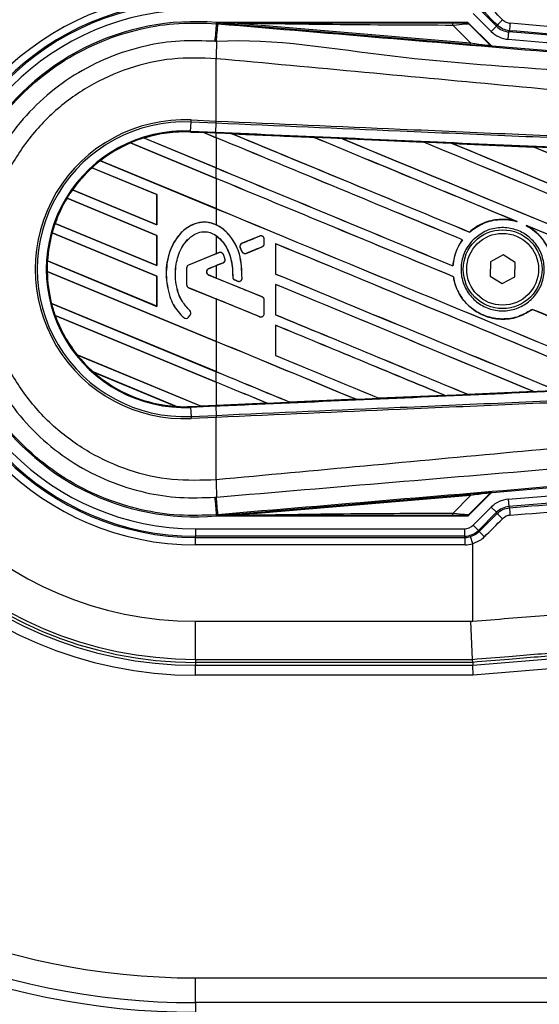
# Model space of a CAD drawing. Header units: millimetres. Extents: x 0 to 420, y 0 to 297.
# Tile 24 of 63: x 58.93 to 61.82, y 257.9 to 263.37. Entities that reach past the tile are written whole.
import ezdxf

# ---------------------------------------------------------------- set-up
doc = ezdxf.new("R2010")
doc.units = ezdxf.units.MM

msp = doc.modelspace()

# ---------------------------------------------------------------- linework, layer by layer
at = {"color": 7, "linetype": 'Continuous', "lineweight": 25}
for p, q in [((61.44892, 263.40627), (61.54911, 263.30608)), ((61.57831, 263.33528), (61.47812, 263.43548)), ((60.02027, 263.3492), (60.02081, 263.35562)), ((60.02081, 263.35562), (60.02107, 263.35559)), ((60.02107, 263.35561), (60.02107, 263.35559)), ((60.02371, 263.35297), (60.02107, 263.35561)), ((61.41709, 263.35561), (60.02107, 263.35561)), ((60.02374, 263.35269), (60.02107, 263.35559)), ((60.02374, 263.35269), (60.02371, 263.35297)), ((60.14092, 263.35117), (60.14021, 263.34281)), ((60.14092, 263.35117), (61.43331, 263.24219)), ((61.54408, 263.23109), (61.4213, 263.35387)), ((60.02027, 263.3492), (60.02921, 263.34845)), ((61.43261, 263.23384), (60.14021, 263.34281)), ((61.43331, 263.24219), (61.33649, 263.33964)), ((61.42704, 263.34614), (61.54321, 263.22921)), ((61.54911, 263.30608), (61.57831, 263.33528)), ((61.58149, 263.34214), (61.57831, 263.33528)), ((61.64364, 263.26225), (61.64706, 263.30341)), ((61.64706, 263.30341), (61.65023, 263.31024)), ((63.86319, 263.11926), (61.64706, 263.30341)), ((61.43331, 263.24219), (61.43261, 263.23384)), ((61.64364, 263.26225), (64.95503, 262.9871)), ((61.54321, 263.22921), (61.54408, 263.23109)), ((61.55438, 263.22631), (61.55351, 263.22443)), ((61.55438, 263.22631), (64.82102, 262.95087)), ((60.02019, 263.1545), (60.02011, 263.15451)), ((60.02019, 262.80777), (60.02019, 263.1545)), ((59.87759, 262.75207), (59.87978, 262.80219)), ((59.87978, 262.80219), (59.88029, 262.81388)), ((60.01968, 262.79608), (59.87978, 262.80219)), ((59.88029, 262.81388), (60.02019, 262.80777)), ((60.01968, 262.79608), (60.02019, 262.80777)), ((60.02048, 262.80775), (60.02019, 262.80777)), ((59.87738, 262.74725), (59.87736, 262.74678)), ((59.87738, 262.74727), (59.87759, 262.75207)), ((59.87738, 262.74727), (59.95086, 262.74406)), ((59.87738, 262.74725), (59.87738, 262.74727)), ((59.95088, 262.74404), (59.87738, 262.74725)), ((59.87759, 262.75207), (60.01779, 262.74595)), ((60.01779, 262.74595), (60.01997, 262.79607)), ((60.01997, 262.79607), (60.01968, 262.79608)), ((59.6179, 262.71376), (60.02019, 262.54713)), ((59.61793, 262.71375), (59.6179, 262.71376)), ((59.61896, 262.71358), (59.61793, 262.71375)), ((60.02019, 262.54739), (59.61896, 262.71358)), ((59.87736, 262.74678), (59.95147, 262.74354)), ((60.01758, 262.74114), (59.95086, 262.74406)), ((60.02019, 262.71534), (59.95086, 262.74406)), ((59.95147, 262.74354), (59.95088, 262.74404)), ((59.95147, 262.74354), (60.02019, 262.71508)), ((60.01758, 262.74114), (60.01779, 262.74595)), ((60.02019, 262.74103), (60.01758, 262.74114)), ((60.02019, 262.71534), (60.02019, 262.74103)), ((60.02019, 262.71508), (60.02019, 262.54739)), ((60.10824, 262.73717), (60.1082, 262.73719)), ((60.10824, 262.73717), (60.11021, 262.73661)), ((60.56221, 262.71731), (60.56224, 262.71729)), ((60.56283, 262.7168), (60.56224, 262.71729)), ((60.71985, 262.7104), (61.17372, 262.69043)), ((60.71991, 262.71037), (60.71985, 262.7104)), ((60.71991, 262.71037), (60.72188, 262.70982)), ((60.02019, 262.48883), (59.54336, 262.68634)), ((59.54336, 262.68634), (59.54337, 262.68633)), ((59.54337, 262.68633), (59.54367, 262.68594)), ((59.54367, 262.68594), (60.02019, 262.48857)), ((61.17372, 262.69043), (61.17378, 262.6904)), ((61.17436, 262.6899), (61.17378, 262.6904)), ((61.33205, 262.68345), (61.78536, 262.66342)), ((61.33217, 262.68341), (61.33205, 262.68345)), ((61.33217, 262.68341), (61.33412, 262.68286)), ((61.78536, 262.66342), (61.78548, 262.66335)), ((61.78606, 262.66287), (61.78548, 262.66335)), ((59.37566, 262.58758), (60.02019, 262.32061)), ((59.37567, 262.58758), (59.37566, 262.58758)), ((59.37639, 262.58754), (59.37567, 262.58758)), ((60.02019, 262.32087), (59.37639, 262.58754)), ((59.69024, 262.39898), (59.32923, 262.54851)), ((59.32923, 262.54851), (59.32924, 262.5485)), ((59.32924, 262.5485), (59.32953, 262.54813)), ((59.32953, 262.54813), (59.68976, 262.39892)), ((60.02019, 262.48883), (60.02019, 262.54713)), ((60.02019, 262.48857), (60.02019, 262.32087)), ((59.22042, 262.42537), (59.69024, 262.23076)), ((59.22043, 262.42537), (59.22042, 262.42537)), ((59.22102, 262.42538), (59.22043, 262.42537)), ((59.68976, 262.23122), (59.22102, 262.42538)), ((59.69024, 262.17247), (59.19037, 262.37952)), ((59.19037, 262.37952), (59.19038, 262.37951)), ((59.19038, 262.37951), (59.1907, 262.37912)), ((59.1907, 262.37912), (59.68976, 262.1724)), ((59.69024, 262.39898), (59.68976, 262.39892)), ((59.68976, 262.39892), (59.68976, 262.23122)), ((59.69024, 262.23076), (59.69024, 262.39898)), ((60.02019, 262.32061), (60.02019, 262.2305)), ((59.12378, 262.23888), (59.69024, 262.00425)), ((59.12379, 262.23888), (59.12378, 262.23888)), ((59.12431, 262.23892), (59.12379, 262.23888)), ((59.68976, 262.00471), (59.12431, 262.23892)), ((59.68976, 262.23122), (59.69024, 262.23076)), ((61.68689, 262.25095), (61.69306, 262.24865)), ((61.74295, 262.22797), (61.74894, 262.22522)), ((59.69024, 261.94595), (59.10755, 262.18731)), ((59.10755, 262.18731), (59.10756, 262.1873)), ((59.10756, 262.1873), (59.10794, 262.18688)), ((59.10794, 262.18688), (59.68976, 261.94589)), ((59.69024, 262.17247), (59.68976, 262.1724)), ((59.68976, 262.1724), (59.68976, 262.00471)), ((59.69024, 262.00425), (59.69024, 262.17247)), ((60.02019, 262.17039), (60.02019, 262.06989)), ((60.26151, 262.16816), (60.16336, 262.12809)), ((60.26151, 262.16816), (60.26142, 262.16839)), ((60.28646, 262.1514), (60.28671, 262.1514)), ((60.28646, 262.12539), (60.28646, 262.1514)), ((60.28671, 262.12539), (60.28671, 262.1514)), ((61.38905, 262.14789), (61.38965, 262.1479)), ((61.42846, 262.19051), (61.42816, 262.1909)), ((60.15357, 262.10418), (60.15334, 262.10408)), ((60.16285, 262.08195), (60.15334, 262.10408)), ((60.15357, 262.10418), (60.16307, 262.08205)), ((60.16336, 262.12809), (60.16327, 262.12831)), ((60.18655, 262.07243), (60.2752, 262.10863)), ((60.2752, 262.10863), (60.27529, 262.1084)), ((60.28646, 262.12539), (60.28671, 262.12539)), ((60.35016, 262.12562), (60.35016, 261.95743)), ((60.35062, 262.12518), (60.35016, 262.12562)), ((60.35062, 261.95749), (60.35062, 262.12518)), ((60.02019, 262.06989), (59.86647, 262.00713)), ((60.03613, 262.07614), (59.86656, 262.00691)), ((60.02019, 262.06989), (60.03604, 262.07636)), ((60.03613, 262.07614), (60.03604, 262.07636)), ((60.05972, 262.06627), (60.05994, 262.06636)), ((60.06841, 262.04196), (60.06864, 262.04203)), ((60.16307, 262.08205), (60.16285, 262.08195)), ((60.18655, 262.07243), (60.18664, 262.07221)), ((61.61466, 262.06339), (61.54471, 262.02563)), ((61.68233, 262.02168), (61.61466, 262.06339)), ((59.08137, 262.02993), (59.69024, 261.77773)), ((59.08139, 262.02993), (59.08137, 262.02993)), ((59.08186, 262.02999), (59.08139, 262.02993)), ((59.68976, 261.77819), (59.08186, 262.02999)), ((59.68976, 262.00471), (59.69024, 262.00425)), ((59.85506, 261.99015), (59.85506, 261.89837)), ((59.8553, 261.99015), (59.85506, 261.99015)), ((59.8553, 261.99015), (59.8553, 261.89837)), ((59.86656, 262.00691), (59.86647, 262.00713)), ((59.97781, 261.98721), (60.05793, 262.01992)), ((59.97781, 261.98721), (59.9779, 261.98698)), ((59.9779, 261.98698), (60.02019, 262.00425)), ((60.02019, 262.00425), (60.02019, 261.93486)), ((60.05793, 262.01992), (60.05803, 262.0197)), ((61.33643, 262.00209), (61.33598, 262.00254)), ((61.54471, 262.02563), (61.54243, 261.94618)), ((61.68005, 261.94222), (61.68233, 262.02168)), ((60.02019, 261.58277), (59.08008, 261.97217)), ((59.08008, 261.97217), (59.08009, 261.97216)), ((59.08009, 261.97216), (59.08057, 261.97171)), ((59.08057, 261.97171), (60.02019, 261.58251)), ((59.69024, 261.94595), (59.68976, 261.94589)), ((59.68976, 261.94589), (59.68976, 261.77819)), ((59.69024, 261.77773), (59.69024, 261.94595)), ((59.74119, 261.95527), (59.74095, 261.95527)), ((59.97781, 261.9519), (59.9779, 261.95212)), ((60.2752, 261.83048), (59.97781, 261.9519)), ((60.02019, 261.93486), (59.9779, 261.95212)), ((60.11178, 261.94126), (60.11154, 261.94126)), ((60.16364, 261.93366), (60.16388, 261.93365)), ((60.35016, 261.95743), (60.35062, 261.95749)), ((61.33849, 261.94233), (61.33897, 261.9424)), ((61.54243, 261.94618), (61.6101, 261.90447)), ((61.6101, 261.90447), (61.68005, 261.94222)), ((59.8553, 261.89837), (59.85506, 261.89837)), ((59.86656, 261.8816), (59.86647, 261.88138)), ((59.86647, 261.88138), (60.02019, 261.81862)), ((59.86656, 261.8816), (60.26151, 261.72035)), ((60.1229, 261.92457), (60.12281, 261.92435)), ((60.13848, 261.91779), (60.12281, 261.92435)), ((60.1229, 261.92457), (60.13857, 261.91801)), ((60.13857, 261.91801), (60.13848, 261.91779)), ((60.35016, 261.89911), (60.35016, 261.73091)), ((60.35062, 261.89867), (60.35016, 261.89911)), ((60.35062, 261.73097), (60.35062, 261.89867)), ((60.02019, 261.81862), (60.02019, 261.58277)), ((60.2752, 261.83048), (60.27529, 261.83071)), ((59.10395, 261.79407), (60.02019, 261.41455)), ((59.10397, 261.79406), (59.10395, 261.79407)), ((59.10444, 261.79412), (59.10397, 261.79406)), ((60.02019, 261.41481), (59.10444, 261.79412)), ((59.68976, 261.77819), (59.69024, 261.77773)), ((60.28646, 261.81372), (60.28671, 261.81372)), ((60.28646, 261.73712), (60.28646, 261.81372)), ((60.28671, 261.73712), (60.28671, 261.81372)), ((60.02019, 261.35625), (59.12437, 261.72731)), ((59.12437, 261.72731), (59.12439, 261.7273)), ((59.12439, 261.7273), (59.12509, 261.72675)), ((59.12509, 261.72675), (60.02019, 261.35599)), ((59.83923, 261.71513), (59.83908, 261.71495)), ((59.86506, 261.71715), (59.87507, 261.72915)), ((59.86506, 261.71715), (59.86525, 261.717)), ((59.86525, 261.717), (59.87526, 261.729)), ((59.87305, 261.75441), (59.87321, 261.75459)), ((59.87507, 261.72915), (59.87526, 261.729)), ((60.26151, 261.72035), (60.26142, 261.72013)), ((60.28646, 261.73712), (60.28671, 261.73712)), ((60.35016, 261.73091), (60.35062, 261.73097)), ((61.77649, 261.76103), (61.77678, 261.76065)), ((60.35016, 261.67259), (60.35016, 261.5044)), ((60.35062, 261.67215), (60.35016, 261.67259)), ((60.35062, 261.50446), (60.35062, 261.67215)), ((60.02019, 261.58251), (60.02019, 261.41481)), ((59.24563, 261.50887), (59.93546, 261.22313)), ((59.24565, 261.50886), (59.24563, 261.50887)), ((59.24625, 261.50887), (59.24565, 261.50886)), ((59.93497, 261.22359), (59.24625, 261.50887)), ((60.35016, 261.5044), (60.35062, 261.50446)), ((59.79944, 261.22117), (59.33624, 261.41303)), ((59.33624, 261.41303), (59.33629, 261.41301)), ((59.33629, 261.41301), (59.33817, 261.41198)), ((59.33817, 261.41198), (59.79734, 261.22178)), ((60.02019, 261.35625), (60.02019, 261.41455)), ((60.02019, 261.35599), (60.02019, 261.22731)), ((61.29129, 261.28261), (60.92474, 261.26647)), ((61.28963, 261.28304), (61.2912, 261.28264)), ((61.2912, 261.28264), (61.29129, 261.28261)), ((61.4192, 261.28829), (61.41873, 261.28874)), ((61.41927, 261.28826), (61.4192, 261.28829)), ((61.78511, 261.30443), (61.41927, 261.28826)), ((61.78341, 261.30487), (61.78496, 261.30448)), ((61.78496, 261.30448), (61.78511, 261.30443)), ((59.79734, 261.22178), (59.7994, 261.22118)), ((59.7994, 261.22118), (59.79944, 261.22117)), ((59.87738, 261.22059), (59.93546, 261.22313)), ((59.87738, 261.22059), (59.87759, 261.21579)), ((60.01779, 261.22191), (59.87759, 261.21579)), ((59.87759, 261.21579), (59.87978, 261.16567)), ((59.93497, 261.22359), (60.02019, 261.22731)), ((59.93544, 261.22314), (59.93497, 261.22359)), ((59.93544, 261.22314), (60.01758, 261.22673)), ((60.01758, 261.22671), (59.93546, 261.22313)), ((60.02019, 261.22683), (60.01758, 261.22671)), ((60.01758, 261.22673), (60.01758, 261.22671)), ((60.01779, 261.22191), (60.01997, 261.17179)), ((60.3028, 261.23918), (60.02019, 261.22683)), ((60.30116, 261.2396), (60.30276, 261.23919)), ((60.30276, 261.23919), (60.3028, 261.23918)), ((60.43012, 261.24477), (60.42965, 261.24522)), ((60.43012, 261.24477), (60.79713, 261.26088)), ((60.43014, 261.24476), (60.43012, 261.24477)), ((60.79719, 261.26086), (60.43014, 261.24476)), ((60.79555, 261.26128), (60.79713, 261.26088)), ((60.79713, 261.26088), (60.79719, 261.26086)), ((60.92471, 261.26649), (60.92423, 261.26694)), ((60.92474, 261.26647), (60.92471, 261.26649)), ((59.87978, 261.16567), (60.01968, 261.17177)), ((59.87978, 261.16567), (59.88029, 261.15398)), ((60.02019, 261.16009), (59.88029, 261.15398)), ((60.01968, 261.17177), (60.01997, 261.17179)), ((60.01968, 261.17177), (60.02019, 261.16009)), ((60.02019, 261.16009), (60.02048, 261.1601)), ((60.02019, 260.81336), (60.02019, 261.16009)), ((64.82102, 261.01699), (61.55438, 260.74155)), ((61.64364, 260.70561), (64.95503, 260.98076)), ((63.86319, 260.8486), (61.64706, 260.66445)), ((60.02019, 260.81336), (60.02011, 260.81335)), ((60.14021, 260.62505), (61.43261, 260.73402)), ((61.43331, 260.72566), (60.14092, 260.61669)), ((61.33649, 260.62822), (61.43331, 260.72566)), ((61.4213, 260.61399), (61.54408, 260.73677)), ((61.54321, 260.73864), (61.42704, 260.62172)), ((61.43261, 260.73402), (61.43331, 260.72566)), ((61.54408, 260.73677), (61.54321, 260.73864)), ((61.55351, 260.74342), (61.55438, 260.74155)), ((61.64364, 260.70561), (61.64706, 260.66445)), ((60.02921, 260.61941), (60.02027, 260.61866)), ((60.02027, 260.61866), (60.02081, 260.61224)), ((60.02107, 260.61226), (60.02374, 260.61517)), ((60.02371, 260.61489), (60.02107, 260.61224)), ((60.02371, 260.61489), (60.02374, 260.61517)), ((60.14021, 260.62505), (60.14092, 260.61669)), ((61.44892, 260.56158), (61.54911, 260.66178)), ((61.57831, 260.63257), (61.47812, 260.53238)), ((61.54911, 260.66178), (61.57831, 260.63257)), ((61.58149, 260.62572), (61.57831, 260.63257)), ((61.64706, 260.66445), (61.65023, 260.65762)), ((60.02107, 260.61226), (60.02081, 260.61224)), ((60.02107, 260.61226), (60.02107, 260.61224)), ((60.02107, 260.61224), (61.41709, 260.61224)), ((61.44892, 260.56158), (61.47812, 260.53238)), ((59.90515, 260.54143), (61.40025, 260.54143)), ((59.90515, 260.54143), (59.90515, 260.50013)), ((61.40025, 260.54143), (61.40025, 260.50013)), ((61.47812, 260.53238), (61.48107, 260.52525)), ((61.40025, 260.50013), (59.90515, 260.50013)), ((59.90515, 260.49299), (59.90515, 260.50013)), ((59.90515, 260.45169), (59.90515, 260.49299)), ((59.90515, 260.49299), (61.4032, 260.49299)), ((61.4032, 260.45169), (59.90515, 260.45169)), ((61.4032, 260.49299), (61.40025, 260.50013)), ((61.4032, 260.45169), (61.4032, 260.49299)), ((61.44627, 260.45794), (61.43452, 260.49753)), ((61.44627, 260.02769), (61.44627, 260.45794)), ((59.90515, 260.02692), (61.43647, 260.02692)), ((59.90515, 259.81525), (59.90515, 260.02692)), ((61.43647, 260.02692), (61.44627, 260.02769)), ((61.4453, 259.81523), (61.43647, 260.02692)), ((61.44712, 259.782), (63.09836, 259.91921)), ((63.09884, 259.864), (61.44941, 259.72694)), ((59.90515, 259.81525), (61.4453, 259.81525)), ((59.90515, 259.81525), (59.90515, 259.79844)), ((61.44644, 259.79844), (59.90515, 259.79844)), ((59.90515, 259.79844), (59.90515, 259.782)), ((61.44644, 259.79844), (61.44644, 259.79844)), ((61.44644, 259.79844), (61.44712, 259.782)), ((59.90515, 259.782), (61.44712, 259.782)), ((59.90515, 259.72694), (59.90515, 259.782)), ((61.44941, 259.72694), (61.44712, 259.782)), ((61.44941, 259.72694), (59.90515, 259.72694)), ((59.90515, 257.9066), (59.90515, 258.0442)), ((59.90515, 258.0442), (63.09884, 258.0442)), ((63.09999, 257.9066), (59.90515, 257.9066)), ((59.90515, 257.9066), (59.90515, 257.85355))]:
    msp.add_line(p, q, dxfattribs=at)
at = {"color": 7, "linetype": 'Continuous', "lineweight": 25, "flags": 128}
for points in [[(60.14092, 263.35117), (60.07528, 263.35218), (60.02371, 263.35297)], [(60.02371, 260.61489), (60.08935, 260.6159), (60.14092, 260.61669)]]:
    msp.add_lwpolyline(points, dxfattribs=at)
at = {"color": 7, "linetype": 'Continuous', "lineweight": 25}
for radius in [0.219, 0.19964]:
    msp.add_circle((61.61238, 261.98393), radius, dxfattribs=at)
for centre, radius, start, end in [((59.90515, 261.98393), 4.13038, 90, 270), ((59.90515, 261.98393), 4.07733, 90, 270), ((59.90515, 261.98393), 3.93973, 90, 270), ((59.90515, 261.98393), 2.25699, 90, 270), ((59.90515, 261.98393), 2.20193, 90, 270), ((59.90515, 261.98393), 2.18549, 90, 270), ((59.90515, 261.98393), 2.16868, 90, 270), ((59.90515, 261.98393), 1.95701, 90, 270), ((59.90515, 261.98393), 1.53224, 90, 270), ((59.90515, 261.98393), 1.49094, 90, 270), ((59.90515, 261.98393), 1.4838, 90, 270), ((59.90515, 261.98393), 1.4425, 90, 270), ((59.90515, 261.98393), 1.37655, 85.18028, 274.81972), ((61.27775, 263.34192), 0.05878, 357.77119, 11.51783), ((61.23681, 263.73195), 0.52034, 311.48345, 316.1298), ((61.3687, 263.36523), 0.28686, 348.94721, 357.2349), ((201.72419, 251.32447), 142.2132, 175.1496061, 175.1892913), ((12.2612, 267.29977), 47.93116, 355.15357, 355.271316), ((75.92128, 263.05756), 15.90146, 179.305525, 179.650671), ((61.5549, 263.2409), 0.01652, 225.00164, 265.17864), ((59.84405, 261.98393), 0.83074, 87.5, 272.5), ((59.84405, 261.98393), 0.81904, 87.5, 272.5), ((59.84405, 261.98393), 0.76887, 87.5, 272.5), ((59.84405, 261.98393), 0.76406, 87.5, 107.21651), ((59.84405, 261.98393), 0.76405, 87.5, 107.2149), ((59.84405, 261.98393), 0.76358, 87.5, 107.14432), ((59.84405, 261.98393), 0.76406, 107.21651, 113.17547), ((59.84405, 261.98393), 0.76406, 113.17547, 127.80908), ((59.84405, 261.98393), 0.76405, 113.17491, 127.80821), ((59.84405, 261.98393), 0.76358, 113.16504, 127.76752), ((59.84405, 261.98393), 0.76406, 127.80908, 132.36028), ((59.84405, 261.98393), 0.76406, 132.36028, 144.70717), ((59.84405, 261.98393), 0.76405, 132.36013, 144.70666), ((59.84405, 261.98393), 0.76358, 132.36308, 144.68039), ((59.84405, 261.98393), 0.76406, 144.70717, 148.81902), ((59.84405, 261.98393), 0.76406, 148.81902, 160.50758), ((59.84405, 261.98393), 0.76405, 148.81915, 160.50735), ((59.84405, 261.98393), 0.76358, 148.83169, 160.49144), ((59.84405, 261.98393), 0.76406, 160.50758, 164.56307), ((59.84405, 261.98393), 0.76406, 164.56307, 176.54814), ((59.84405, 261.98393), 0.76405, 164.56347, 176.54818), ((59.84405, 261.98393), 0.76358, 164.58576, 176.54166), ((60.26835, 262.1514), 0.01811, 0, 112.20926), ((60.1702, 262.11132), 0.01811, 112.20926, 203.24584), ((60.26835, 262.12539), 0.01811, 292.20927, 0), ((60.04298, 262.05938), 0.01811, 22.3787, 112.20929), ((60.05109, 262.03668), 0.01811, 292.20926, 16.93498), ((60.17971, 262.0892), 0.01811, 203.24584, 292.20927), ((59.84405, 261.98393), 0.76406, 176.54814, 180.8818), ((59.8734, 261.99015), 0.01835, 112.20929, 180), ((59.8734, 261.99015), 0.01811, 112.20929, 180), ((59.98501, 261.96955), 0.01907, 112.20926, 247.79071), ((59.98501, 261.96955), 0.01883, 112.20926, 247.79071), ((59.84405, 261.98393), 0.76406, 180.8818, 194.38831), ((59.84405, 261.98393), 0.76405, 180.88252, 194.38869), ((59.84405, 261.98393), 0.76358, 180.91722, 194.39314), ((60.12989, 261.94127), 0.01811, 180.035, 247.29049), ((60.14556, 261.93471), 0.01811, 247.29049, 356.67135), ((59.8734, 261.89837), 0.01835, 180, 247.79071), ((59.8734, 261.89837), 0.01811, 180, 247.79071), ((60.26835, 261.81372), 0.01811, 0, 67.79071), ((59.84405, 261.98393), 0.76406, 194.38831, 199.62504), ((59.84405, 261.98393), 0.76406, 199.62504, 218.44471), ((59.84405, 261.98393), 0.76405, 199.6263, 218.44589), ((59.84405, 261.98393), 0.76358, 199.68237, 218.47326), ((59.85116, 261.72875), 0.01835, 228.8059, 320.16689), ((59.85116, 261.72875), 0.01811, 228.8059, 320.16689), ((59.86117, 261.74075), 0.01811, 320.16689, 48.97709), ((59.86117, 261.74075), 0.01835, 320.16689, 48.97709), ((60.26835, 261.73712), 0.01811, 247.79071, 0), ((59.84405, 261.98393), 0.76406, 218.44471, 228.34691), ((59.84405, 261.98393), 0.76406, 228.34691, 266.65309), ((59.84405, 261.98393), 0.76405, 228.35056, 266.64944), ((59.84405, 261.98393), 0.76358, 228.50755, 266.49245), ((59.84405, 261.98393), 0.76406, 266.65309, 272.5), ((75.92128, 260.9103), 15.90146, 180.349329, 180.694477), ((61.5549, 260.72696), 0.01652, 94.82136, 134.99836), ((201.72419, 272.64339), 142.2132, 184.8107087, 184.8503939), ((6.68836, 256.19811), 53.52377, 4.738282, 4.843724), ((61.27775, 260.62594), 0.05878, 348.48217, 2.22881), ((61.23681, 260.2359), 0.52034, 43.8702, 48.51655), ((61.3687, 260.60263), 0.28686, 2.7651, 11.05279), ((60.5754, 259.57488), 1.3128, 44.56189, 46.37934)]:
    msp.add_arc(centre, radius, start, end, dxfattribs=at)
for centre, major_axis, ratio, start_param, end_param in [((61.44627, 263.4009), (5.50677, -5.46712), 0.0123404, 1.5529605, 1.5713363), ((61.41706, 263.3717), (-5.46546, 5.46712), 0.0123407, 4.6946461, 4.7130219), ((61.29085, 263.35447), (0.11672, -0.00027), 0.0065928, 5.1035854, 6.2804722), ((61.44627, 263.27296), (5.50717, -0.45432), 0.0172664, 1.2946372, 1.53427), ((61.29085, 263.32694), (0.13637, 0.01891), 0.0487304, 0.0458928, 1.2227796), ((61.6562, 263.4132), (-0.06372, -0.13742), 0.9998272, 5.9319936, 6.634377), ((61.6562, 263.4132), (0.04634, 0.09996), 0.9996977, 2.790401, 3.4927844), ((61.44285, 263.2318), (5.46587, -0.45432), 0.0173951, 1.2946586, 1.5342915), ((61.35948, 263.25786), (0.18377, -0.02876), 0.0239119, 5.1295592, 6.306446), ((61.35809, 263.2414), (0.19541, -0.01697), 0.0060141, 5.1041157, 6.2810026), ((61.55577, 263.24277), (0.00696, 0.01499), 0.9999568, 2.7909675, 3.4922178), ((59.90625, 262.76253), (0.04463, -0.01849), 0.0029846, 0.0092528, 0.0351255), ((60.02019, 262.26911), (47.24029, -19.56906), 0.0080625, 1.5451428, 1.5741362), ((60.02019, 262.26911), (47.21275, -19.55765), 0.0080625, 1.5451387, 1.5741362), ((60.02019, 263.21987), (47.24029, -19.56906), 0.0080625, 4.7175918, 4.7455439), ((60.02019, 261.91565), (47.213, -2.06199), 0.0174384, 1.5600642, 1.5696511), ((60.02019, 263.21987), (47.21275, -19.55765), 0.0080625, 4.7176356, 4.7455551), ((60.02019, 262.49563), (47.24029, -19.56906), 0.0080625, 1.538717, 1.5626622), ((60.02019, 262.49563), (47.21275, -19.55765), 0.0080625, 1.5388271, 1.5626424), ((60.02019, 263.44639), (47.24029, -19.56906), 0.0080625, 4.73054, 4.7977625), ((60.02019, 263.44639), (47.21275, -19.55765), 0.0080625, 4.7305916, 4.797783), ((60.02019, 261.91565), (47.213, -2.06199), 0.0174384, 1.5471095, 1.5566952), ((60.02019, 262.72214), (47.24029, -19.56906), 0.0080625, 1.4844685, 1.5497155), ((60.02019, 262.72214), (47.21275, -19.55765), 0.0080625, 1.4844738, 1.5496877), ((60.02019, 263.6729), (47.24029, -19.56906), 0.0080625, 4.7435023, 4.8082676), ((60.02019, 263.6729), (47.21275, -19.55765), 0.0080625, 4.7435622, 4.8082852), ((60.02019, 261.91565), (47.213, -2.06199), 0.0174384, 1.534147, 1.5437245), ((60.02019, 262.94866), (47.24029, -19.56906), 0.0080625, 1.4920007, 1.5367618), ((60.02019, 262.94866), (47.21275, -19.55765), 0.0080625, 1.491968, 1.5367252), ((60.02019, 262.99335), (47.21275, -19.55765), 0.0080625, 4.7157288, 4.7436017), ((60.02019, 262.99335), (47.24029, -19.56906), 0.0080625, 4.7157288, 4.743595), ((60.02019, 262.0426), (47.24029, -19.56906), 0.0080625, 1.5462162, 1.5741362), ((60.02019, 262.0426), (47.21275, -19.55765), 0.0080625, 1.54621, 1.5741362), ((60.02019, 262.76684), (47.21275, -19.55765), 0.0080625, 4.7157288, 4.7663143), ((60.02019, 262.76684), (47.24029, -19.56906), 0.0080625, 4.7157288, 4.7662988), ((60.02019, 262.49563), (47.24029, -19.56906), 0.0080625, 1.4949342, 1.5376601), ((60.02019, 262.49563), (47.21275, -19.55765), 0.0080625, 1.4949375, 1.5375119), ((60.02019, 262.51519), (47.24029, 19.28878), 0.0080793, 4.7121189, 4.7141966), ((60.02019, 261.55895), (47.24029, 19.28879), 0.0080793, 1.5620973, 1.5639738), ((60.02019, 261.81608), (47.24029, -19.56906), 0.0080625, 1.5263102, 1.5671512), ((60.02019, 261.81608), (47.21275, -19.55765), 0.0080625, 1.5263198, 1.5671374), ((60.02019, 261.55895), (47.24029, 19.28878), 0.0080793, 1.5666964, 1.5674975), ((60.02019, 262.38016), (47.24029, -19.28881), 0.0080793, 4.7156879, 4.721088), ((60.02019, 262.54032), (47.24029, -19.56906), 0.0080625, 4.7227138, 4.7558224), ((60.02019, 262.54032), (47.21275, -19.55765), 0.0080625, 4.7227276, 4.7558335), ((60.02019, 261.58957), (47.24029, -19.56906), 0.0080625, 1.5367672, 1.5671512), ((60.02019, 261.58957), (47.21275, -19.55765), 0.0080625, 1.5367814, 1.5671374), ((60.02019, 261.37332), (47.24029, -19.28881), 0.0080793, 1.5689888, 1.5740952), ((60.02019, 262.31381), (47.24029, -19.56906), 0.0080625, 4.7227138, 4.7453492), ((60.02019, 262.31381), (47.21275, -19.55765), 0.0080625, 4.7227276, 4.7453552), ((60.02019, 262.0426), (47.24029, -19.56906), 0.0080625, 1.5158534, 1.5369497), ((60.02019, 262.0426), (47.21275, -19.55765), 0.0080625, 1.5158593, 1.5369218), ((60.02019, 261.36305), (47.24029, -19.56906), 0.0080625, 1.5472259, 1.5671512), ((60.02019, 261.36305), (47.21275, -19.55765), 0.0080625, 1.5472453, 1.5671374), ((60.02019, 261.13654), (47.24029, -19.56906), 0.0080625, 1.5576876, 1.5741362), ((60.02019, 261.13654), (47.21275, -19.55765), 0.0080625, 1.5577128, 1.5741362), ((60.02019, 262.08729), (47.24029, -19.56906), 0.0080625, 4.7227138, 4.7348779), ((60.02019, 262.08729), (47.21275, -19.55765), 0.0080625, 4.7227276, 4.7348783), ((60.02019, 261.86078), (47.21275, -19.55765), 0.0080625, 4.7157288, 4.7244015), ((60.02019, 261.86078), (47.24029, -19.56906), 0.0080625, 4.7157288, 4.724407), ((60.02019, 260.91002), (47.24029, -19.56906), 0.0080625, 1.5681537, 1.5741362), ((60.02019, 260.91002), (47.21275, -19.55765), 0.0080625, 1.5681848, 1.5741362), ((60.02019, 262.05221), (47.213, 2.06199), 0.0174384, 4.7307768, 4.7385182), ((60.02019, 262.05221), (47.213, 2.06199), 0.0174384, 4.7412538, 4.7489822), ((59.97156, 261.20818), (0.03612, -0.01496), 0.0036879, 3.1511368, 3.1770094), ((60.02019, 262.05221), (47.213, 2.06199), 0.0174384, 4.7116274, 4.7175787), ((60.02019, 262.05221), (47.213, 2.06199), 0.0174384, 4.7203001, 4.7280508), ((61.35809, 260.72646), (0.19541, 0.01697), 0.0060141, 0.0021827, 1.1790696), ((61.35948, 260.70999), (0.18377, 0.02876), 0.0239119, 6.2599246, 7.4368114), ((61.55577, 260.72509), (-0.00696, 0.01499), 0.9999568, 5.9325602, 6.6338104), ((61.44285, 260.73606), (5.46587, 0.45432), 0.0173951, 4.7488938, 4.9885267), ((61.44627, 260.6949), (5.50717, 0.45432), 0.0172664, 4.7489153, 4.9885481), ((61.6562, 260.55466), (-0.06372, 0.13742), 0.9998272, 5.9319936, 6.634377), ((61.29085, 260.61339), (0.11672, 0.00027), 0.0065928, 0.0027131, 1.1795999), ((61.29085, 260.64092), (0.13637, -0.01891), 0.0487304, 5.0604057, 6.2372925), ((61.41706, 260.59616), (5.46546, 5.46712), 0.0123407, 4.7117561, 4.7301318), ((61.6562, 260.55466), (-0.04634, 0.09996), 0.9996977, 5.9319936, 6.634377), ((61.40024, 260.61028), (0.02635, -0.06361), 0.9998216, 5.8905493, 6.6758213), ((61.44627, 260.56696), (5.50677, 5.46712), 0.0123404, 4.711849, 4.7302248), ((61.40024, 260.61028), (-0.04215, 0.10176), 0.9999554, 2.7489567, 3.5342286), ((61.40318, 260.60316), (-0.04216, 0.10179), 0.9996878, 2.7489567, 3.0372637), ((61.40318, 260.60316), (0.05797, -0.13994), 0.9998216, 5.8905493, 6.1788563)]:
    msp.add_ellipse(centre, major_axis=major_axis, ratio=ratio, start_param=start_param, end_param=end_param, dxfattribs=at)
for points, knots in [([(58.53503, 261.98389), (58.53887, 262.06092), (58.54654, 262.21496), (58.60646, 262.4396), (58.70115, 262.65105), (58.83008, 262.84394), (58.98995, 263.01194), (59.17532, 263.1513), (59.38183, 263.25704), (59.59591, 263.32445), (59.81098, 263.35741), (59.95051, 263.35194), (60.02027, 263.3492)], [0, 0, 0, 0, 0.1019214, 0.2038429, 0.3057653, 0.4076877, 0.5096105, 0.6115332, 0.713457, 0.8153809, 0.9076904, 1, 1, 1, 1]), ([(60.02371, 263.35297), (60.26847, 263.35312), (60.7055, 263.35337), (61.1429, 263.35357), (61.33535, 263.35366)], [0, 0, 0, 0, 0.5600269, 1, 1, 1, 1]), ([(60.14021, 263.34281), (60.12896, 263.34376), (60.09562, 263.34658), (60.05641, 263.34988), (60.02922, 263.35222), (60.02374, 263.35269)], [0, 0, 0, 0, 0.2892673, 0.8568296, 1, 1, 1, 1]), ([(61.33649, 263.33964), (61.11334, 263.34057), (60.71485, 263.34223), (60.31629, 263.34844), (60.14092, 263.35117)], [0, 0, 0, 0, 0.5599741, 1, 1, 1, 1]), ([(61.40757, 263.3542), (61.40841, 263.35447), (61.40992, 263.35494), (61.4149, 263.35541), (61.41709, 263.35561)], [0, 0, 0, 0, 0.5593923, 1, 1, 1, 1]), ([(61.42704, 263.34614), (61.42381, 263.34869), (61.41804, 263.35326), (61.41077, 263.35391), (61.40757, 263.3542)], [0, 0, 0, 0, 0.56, 1, 1, 1, 1]), ([(61.4213, 263.35387), (61.42092, 263.35419), (61.42004, 263.35495), (61.41854, 263.35553), (61.41748, 263.35559), (61.41709, 263.35561)], [0, 0, 0, 0, 0.3193957, 0.7481913, 1, 1, 1, 1]), ([(61.4213, 263.35387), (61.42307, 263.35173), (61.42623, 263.3479), (61.42679, 263.34668), (61.42704, 263.34614)], [0, 0, 0, 0, 0.56058603, 1, 1, 1, 1]), ([(61.61193, 263.37134), (61.61853, 263.36593), (61.63125, 263.35549), (61.64743, 263.35273), (61.65522, 263.35139)], [0, 0, 0, 0, 0.5187625, 1, 1, 1, 1]), ([(60.02921, 263.34845), (60.35469, 263.32102), (61.00567, 263.26617), (61.98184, 263.18414), (63.25343, 263.07748), (64.19725, 262.99865), (64.81672, 262.94691)], [0, 0, 0, 0, 0.2036202, 0.4072406, 0.6109477, 1, 1, 1, 1]), ([(61.65023, 263.31024), (61.63786, 263.31237), (61.61212, 263.31681), (61.59196, 263.33348), (61.58149, 263.34214)], [0, 0, 0, 0, 0.480743, 1, 1, 1, 1]), ([(60.01198, 263.25105), (59.94723, 263.25359), (59.81775, 263.25868), (59.61814, 263.22809), (59.41946, 263.16552), (59.22777, 263.0674), (59.05573, 262.93803), (58.90736, 262.78211), (58.78769, 262.60309), (58.69984, 262.40684), (58.64419, 262.19837), (58.63707, 262.05541), (58.63351, 261.98393)], [0, 0, 0, 0, 0.0923036, 0.1846071, 0.2865385, 0.3884688, 0.490398, 0.5923288, 0.694247, 0.7961664, 0.8980845, 1, 1, 1, 1]), ([(60.02098, 263.25029), (60.02098, 263.25029), (60.01798, 263.25054), (60.01498, 263.2508), (60.01198, 263.25105)], [0, 0, 0, 0, 0.0003655, 1, 1, 1, 1]), ([(64.81725, 262.84802), (64.19709, 262.8987), (63.25189, 262.97595), (61.97824, 263.09091), (60.99943, 263.14746), (60.34791, 263.26674), (60.02099, 263.25029), (60.02098, 263.25029)], [0, 0, 0, 0, 0.3887669, 0.5925279, 0.7962893, 0.9999993, 1, 1, 1, 1]), ([(60.02011, 263.15451), (59.93835, 263.15743), (59.77457, 263.16327), (59.53333, 263.10856), (59.30908, 263.00698), (59.10968, 262.86213), (58.94544, 262.678), (58.82291, 262.4644), (58.74372, 262.22961), (58.73411, 262.06576), (58.72931, 261.98393)], [0, 0, 0, 0, 0.1248804, 0.2501396, 0.3746494, 0.4998125, 0.6247642, 0.7495577, 0.8749238, 1, 1, 1, 1]), ([(64.81684, 262.68357), (64.79834, 262.68654), (64.68417, 262.70487), (64.18323, 262.75586), (63.154, 262.86213), (61.66905, 263.002), (60.57003, 263.10364), (60.02019, 263.1545)], [0, 0, 0, 0, 0.0117013, 0.0722088, 0.3141935, 0.6568871, 1, 1, 1, 1]), ([(60.02048, 262.80775), (60.3612, 262.7929), (60.90934, 262.769), (61.66459, 262.73606), (62.13088, 262.71573), (62.59718, 262.6954), (63.06345, 262.67506), (63.68448, 262.64798), (64.26842, 262.62252), (64.64497, 262.6061), (64.8151, 262.59868)], [0, 0, 0, 0, 0.2128192, 0.3423754, 0.4719316, 0.50432, 0.6339994, 0.7636564, 0.8932125, 1, 1, 1, 1]), ([(64.8141, 262.58697), (64.64398, 262.59439), (64.26747, 262.61081), (63.6836, 262.63628), (63.06263, 262.66336), (62.5964, 262.6837), (62.13015, 262.70403), (61.66391, 262.72437), (60.90874, 262.75731), (60.36066, 262.78121), (60.01997, 262.79607)], [0, 0, 0, 0, 0.1067875, 0.2363437, 0.3660007, 0.4956801, 0.5280685, 0.6576247, 0.7871808, 1, 1, 1, 1]), ([(60.01779, 262.74595), (60.07873, 262.74329), (60.38344, 262.72998), (60.93191, 262.70592), (61.66297, 262.67365), (62.39361, 262.6412), (63.00198, 262.61402), (63.60985, 262.58672), (64.17297, 262.56133), (64.61388, 262.54132), (64.81223, 262.53231)], [0, 0, 0, 0, 0.0380636, 0.1903223, 0.342581, 0.4948397, 0.6470984, 0.723226, 0.8754847, 1, 1, 1, 1]), ([(60.1082, 262.73719), (60.09996, 262.73755), (60.07063, 262.73883), (60.04129, 262.74011), (60.02019, 262.74103)], [0, 0, 0, 0, 0.2806447, 1, 1, 1, 1]), ([(60.1082, 262.73719), (60.13388, 262.73606), (60.28522, 262.72945), (60.43656, 262.72282), (60.56221, 262.71731)], [0, 0, 0, 0, 0.1696977, 1, 1, 1, 1]), ([(60.56224, 262.71729), (60.44162, 262.72258), (60.29028, 262.72922), (60.13895, 262.73583), (60.10824, 262.73717)], [0, 0, 0, 0, 0.7971164, 1, 1, 1, 1]), ([(60.71985, 262.7104), (60.71161, 262.71076), (60.67044, 262.71257), (60.61789, 262.71487), (60.57358, 262.71681), (60.56221, 262.71731)], [0, 0, 0, 0, 0.1567286, 0.7836435, 1, 1, 1, 1]), ([(61.17378, 262.6904), (61.093, 262.69396), (60.94172, 262.70063), (60.79042, 262.70728), (60.71991, 262.71037)], [0, 0, 0, 0, 0.5339744, 1, 1, 1, 1]), ([(61.33205, 262.68345), (61.32382, 262.68381), (61.28264, 262.68563), (61.22986, 262.68796), (61.18531, 262.68992), (61.17372, 262.69043)], [0, 0, 0, 0, 0.1560477, 0.7802389, 1, 1, 1, 1]), ([(61.78548, 262.66335), (61.74442, 262.66517), (61.59334, 262.67187), (61.44221, 262.67855), (61.33217, 262.68341)], [0, 0, 0, 0, 0.2718129, 1, 1, 1, 1]), ([(61.9448, 262.65636), (61.93657, 262.65672), (61.89539, 262.65854), (61.84224, 262.6609), (61.79733, 262.66289), (61.78536, 262.66342)], [0, 0, 0, 0, 0.1549567, 0.7747838, 1, 1, 1, 1]), ([(61.68689, 262.25095), (61.67147, 262.2544), (61.6257, 262.26465), (61.54636, 262.25813), (61.47435, 262.22835), (61.43918, 262.19983), (61.42816, 262.1909)], [0, 0, 0, 0, 0.1712904, 0.5087548, 0.8462025, 1, 1, 1, 1]), ([(61.42846, 262.19051), (61.45362, 262.20886), (61.50405, 262.24564), (61.59741, 262.2652), (61.66122, 262.25819), (61.69198, 262.24897), (61.69306, 262.24865)], [0, 0, 0, 0, 0.3283471, 0.658119, 0.9880092, 1, 1, 1, 1]), ([(60.02019, 262.2305), (60.00278, 262.23678), (59.9687, 262.24909), (59.91419, 262.24298), (59.8633, 262.22105), (59.81086, 262.17688), (59.76264, 262.09999), (59.74264, 262.01897), (59.74128, 261.96758), (59.74095, 261.95527)], [0, 0, 0, 0, 0.1181192, 0.2313231, 0.3438681, 0.4724961, 0.6678894, 0.9204553, 1, 1, 1, 1]), ([(60.16364, 261.93366), (60.16211, 261.97881), (60.15947, 262.05655), (60.11461, 262.15175), (60.0606, 262.20931), (60.00504, 262.23998), (59.95128, 262.2482), (59.89962, 262.23833), (59.84538, 262.20927), (59.79146, 262.15198), (59.74923, 262.06308), (59.74396, 261.99235), (59.74119, 261.95527)], [0, 0, 0, 0, 0.1653636, 0.2847889, 0.379918, 0.4532243, 0.5152242, 0.5771012, 0.6445431, 0.7395039, 0.8633961, 1, 1, 1, 1]), ([(60.16388, 261.93365), (60.16237, 261.97884), (60.15976, 262.05672), (60.11472, 262.15151), (60.06575, 262.2053), (60.03167, 262.22415), (60.02019, 262.2305)], [0, 0, 0, 0, 0.3858589, 0.6649336, 0.8871478, 1, 1, 1, 1]), ([(61.44951, 262.14832), (61.4698, 262.1648), (61.51038, 262.19777), (61.58764, 262.21814), (61.66637, 262.21343), (61.73936, 262.18246), (61.79792, 262.12918), (61.83554, 262.0595), (61.84796, 261.98134), (61.83382, 261.90349), (61.79474, 261.83472), (61.7351, 261.78273), (61.66159, 261.75341), (61.58248, 261.75007), (61.50672, 261.77312), (61.44286, 261.81996), (61.39814, 261.88527), (61.37751, 261.96177), (61.38359, 262.04045), (61.41064, 262.10469), (61.43871, 262.1362), (61.44951, 262.14832)], [0, 0, 0, 0, 0.05370085, 0.107401, 0.16111805, 0.214849, 0.26857504, 0.32227575, 0.37594176, 0.42958299, 0.48322434, 0.53689062, 0.59059154, 0.64431766, 0.69804855, 0.75176548, 0.80545946, 0.8591318, 0.91279031, 0.96644543, 1, 1, 1, 1]), ([(61.74295, 262.22797), (61.75911, 262.21803), (61.80173, 262.19179), (61.85447, 262.12801), (61.88302, 262.05689), (61.88746, 262.01301), (61.88878, 261.99999)], [0, 0, 0, 0, 0.2012869, 0.5312186, 0.8609815, 1, 1, 1, 1]), ([(61.88926, 262.00005), (61.88881, 262.00586), (61.88594, 262.04257), (61.86559, 262.10864), (61.81497, 262.18091), (61.76902, 262.21175), (61.74894, 262.22522)], [0, 0, 0, 0, 0.06334465, 0.40073353, 0.73819073, 1, 1, 1, 1]), ([(59.87305, 261.75441), (59.85838, 261.77021), (59.82345, 261.80784), (59.79363, 261.89413), (59.78993, 261.99386), (59.81344, 262.08422), (59.85334, 262.14494), (59.89582, 262.17865), (59.93554, 262.19334), (59.9713, 262.19354), (60.00467, 262.18179), (60.0451, 262.15391), (60.08258, 262.10171), (60.10903, 262.02585), (60.11082, 261.97095), (60.11178, 261.94126)], [0, 0, 0, 0, 0.0744353, 0.177241, 0.3086024, 0.4174643, 0.4963546, 0.5570675, 0.6030224, 0.6410452, 0.6789529, 0.7243011, 0.8099663, 0.8972232, 1, 1, 1, 1]), ([(59.87321, 261.75459), (59.85856, 261.77037), (59.82366, 261.80796), (59.79387, 261.89418), (59.79017, 261.99383), (59.81365, 262.0841), (59.8535, 262.14476), (59.89591, 262.17842), (59.93557, 262.1931), (59.9712, 262.19327), (59.99898, 262.18371), (60.01419, 262.17416), (60.02019, 262.17039)], [0, 0, 0, 0, 0.1057973, 0.2519537, 0.4387447, 0.5935245, 0.7056507, 0.7919163, 0.8571803, 0.9111569, 0.9649703, 1, 1, 1, 1]), ([(60.02019, 262.17039), (60.03188, 262.15993), (60.0636, 262.13158), (60.10178, 262.0611), (60.11099, 261.9911), (60.11146, 261.94845), (60.11154, 261.94126)], [0, 0, 0, 0, 0.1837852, 0.4983769, 0.9154383, 1, 1, 1, 1]), ([(60.28671, 262.1514), (60.2865, 262.15346), (60.2861, 262.15758), (60.28294, 262.16307), (60.27828, 262.16726), (60.27248, 262.16962), (60.26657, 262.17002), (60.26301, 262.16889), (60.26142, 262.16839)], [0, 0, 0, 0, 0.1719146, 0.3441327, 0.5163521, 0.6885744, 0.8607991, 1, 1, 1, 1]), ([(61.38905, 262.14789), (61.37973, 262.13359), (61.35344, 262.09326), (61.33916, 262.04148), (61.33631, 262.00656), (61.33598, 262.00254)], [0, 0, 0, 0, 0.3272237, 0.9225469, 1, 1, 1, 1]), ([(61.33643, 262.00209), (61.34116, 262.033), (61.34919, 262.08544), (61.37788, 262.12972), (61.38965, 262.1479)], [0, 0, 0, 0, 0.5894269, 1, 1, 1, 1]), ([(60.16327, 262.12831), (60.16147, 262.12736), (60.15783, 262.12545), (60.15393, 262.1205), (60.15181, 262.11463), (60.15168, 262.10887), (60.15285, 262.1055), (60.15334, 262.10408)], [0, 0, 0, 0, 0.2084961, 0.420751, 0.6330051, 0.8452581, 1, 1, 1, 1]), ([(60.27529, 262.1084), (60.27709, 262.10934), (60.28073, 262.11126), (60.28461, 262.1162), (60.28648, 262.12116), (60.28665, 262.1243), (60.28671, 262.12539)], [0, 0, 0, 0, 0.2798496, 0.5648212, 0.8497894, 1, 1, 1, 1]), ([(60.05994, 262.06636), (60.05899, 262.06816), (60.05707, 262.07179), (60.0521, 262.07568), (60.04623, 262.07778), (60.04061, 262.07788), (60.03735, 262.0768), (60.03604, 262.07636)], [0, 0, 0, 0, 0.2112772, 0.4263684, 0.6414599, 0.8565516, 1, 1, 1, 1]), ([(60.05803, 262.0197), (60.05983, 262.02065), (60.06346, 262.02256), (60.06736, 262.02751), (60.06949, 262.03338), (60.06958, 262.03844), (60.06885, 262.04123), (60.06864, 262.04203)], [0, 0, 0, 0, 0.2240403, 0.4520934, 0.6801462, 0.9081986, 1, 1, 1, 1]), ([(60.06841, 262.04196), (60.06776, 262.04403), (60.06647, 262.04818), (60.06366, 262.05632), (60.06129, 262.06231), (60.05972, 262.06627)], [0, 0, 0, 0, 0.25229737, 0.50459435, 1, 1, 1, 1]), ([(60.06864, 262.04203), (60.06799, 262.0441), (60.0667, 262.04825), (60.06389, 262.0564), (60.06152, 262.06239), (60.05994, 262.06636)], [0, 0, 0, 0, 0.2520744, 0.5041484, 1, 1, 1, 1]), ([(60.16285, 262.08195), (60.16383, 262.08017), (60.1658, 262.07657), (60.17082, 262.07276), (60.17673, 262.07075), (60.18226, 262.07073), (60.18543, 262.0718), (60.18664, 262.07221)], [0, 0, 0, 0, 0.2131585, 0.4303443, 0.6475311, 0.8647193, 1, 1, 1, 1]), ([(60.02027, 260.61866), (59.95051, 260.61592), (59.81098, 260.61045), (59.59591, 260.64341), (59.38183, 260.71082), (59.17532, 260.81656), (58.98995, 260.95592), (58.83008, 261.12391), (58.70115, 261.31681), (58.60646, 261.52824), (58.54655, 261.75286), (58.53887, 261.90688), (58.53503, 261.98389)], [0, 0, 0, 0, 0.0923125, 0.1846249, 0.286552, 0.388479, 0.4904049, 0.5923308, 0.6942564, 0.796182, 0.898091, 1, 1, 1, 1]), ([(58.63351, 261.98393), (58.63707, 261.91245), (58.64419, 261.76949), (58.69984, 261.56101), (58.78769, 261.36477), (58.90736, 261.18575), (59.05573, 261.02983), (59.22777, 260.90046), (59.41946, 260.80234), (59.61814, 260.73977), (59.81775, 260.70918), (59.94723, 260.71426), (60.01198, 260.71681)], [0, 0, 0, 0, 0.1019155, 0.2038336, 0.305753, 0.4076712, 0.509602, 0.6115312, 0.7134615, 0.8153929, 0.9076964, 1, 1, 1, 1]), ([(60.02011, 260.81335), (59.93835, 260.81043), (59.77457, 260.80458), (59.53333, 260.8593), (59.30908, 260.96088), (59.10968, 261.10573), (58.94544, 261.28986), (58.82291, 261.50346), (58.74372, 261.73825), (58.73411, 261.9021), (58.72931, 261.98393)], [0, 0, 0, 0, 0.1248804, 0.2501396, 0.3746494, 0.4998125, 0.6247642, 0.7495577, 0.8749238, 1, 1, 1, 1]), ([(59.74095, 261.95527), (59.74497, 261.91364), (59.75208, 261.84001), (59.79462, 261.75896), (59.82821, 261.7257), (59.83908, 261.71495)], [0, 0, 0, 0, 0.4679981, 0.8279401, 1, 1, 1, 1]), ([(59.74119, 261.95527), (59.74521, 261.91367), (59.75231, 261.84009), (59.79481, 261.7591), (59.82838, 261.72587), (59.83923, 261.71513)], [0, 0, 0, 0, 0.4680217, 0.8279478, 1, 1, 1, 1]), ([(60.11154, 261.94126), (60.11175, 261.9392), (60.11215, 261.93508), (60.11532, 261.92961), (60.11915, 261.92609), (60.12191, 261.92478), (60.12281, 261.92435)], [0, 0, 0, 0, 0.2867523, 0.5740178, 0.8612836, 1, 1, 1, 1]), ([(60.13848, 261.91779), (60.14042, 261.91719), (60.14435, 261.91597), (60.1506, 261.91673), (60.15627, 261.91938), (60.16072, 261.92379), (60.16327, 261.92883), (60.1637, 261.93226), (60.16388, 261.93365)], [0, 0, 0, 0, 0.1734899, 0.3501499, 0.52681, 0.7034698, 0.8801287, 1, 1, 1, 1]), ([(61.33849, 261.94233), (61.3397, 261.93544), (61.3463, 261.89801), (61.37389, 261.83299), (61.43707, 261.76254), (61.52035, 261.71686), (61.61364, 261.70173), (61.70392, 261.7161), (61.75368, 261.74653), (61.77678, 261.76065)], [0, 0, 0, 0, 0.037003, 0.2010348, 0.3650919, 0.5292097, 0.6934103, 0.8576873, 1, 1, 1, 1]), ([(61.77649, 261.76103), (61.75576, 261.74814), (61.70858, 261.71878), (61.62154, 261.70234), (61.52796, 261.71486), (61.44351, 261.75817), (61.37853, 261.82682), (61.34803, 261.89329), (61.34069, 261.93308), (61.33897, 261.9424)], [0, 0, 0, 0, 0.1286936, 0.2929509, 0.4572451, 0.621517, 0.7857166, 0.9498324, 1, 1, 1, 1]), ([(60.28671, 261.81372), (60.2865, 261.81578), (60.2861, 261.81991), (60.28294, 261.82538), (60.27906, 261.82894), (60.27624, 261.83026), (60.27529, 261.83071)], [0, 0, 0, 0, 0.2844746, 0.5694513, 0.8544304, 1, 1, 1, 1]), ([(60.26142, 261.72013), (60.26337, 261.71954), (60.26731, 261.71836), (60.27355, 261.71917), (60.2792, 261.72187), (60.28361, 261.72633), (60.28626, 261.73166), (60.28657, 261.73542), (60.28671, 261.73712)], [0, 0, 0, 0, 0.1692483, 0.3414713, 0.5136948, 0.6859172, 0.858137, 1, 1, 1, 1]), ([(64.75181, 261.4328), (64.57359, 261.42471), (64.15279, 261.40561), (63.60985, 261.38113), (63.00198, 261.35384), (62.39361, 261.32666), (61.66297, 261.2942), (60.93191, 261.26194), (60.38344, 261.23788), (60.07873, 261.22457), (60.01779, 261.22191)], [0, 0, 0, 0, 0.1133009, 0.26751, 0.3446127, 0.4988218, 0.6530308, 0.8072398, 0.9614489, 1, 1, 1, 1]), ([(60.01997, 261.17179), (60.36066, 261.18665), (60.90874, 261.21055), (61.66391, 261.24349), (62.13015, 261.26382), (62.5964, 261.28416), (63.06263, 261.30449), (63.6836, 261.33158), (64.26747, 261.35704), (64.64398, 261.37347), (64.8141, 261.38089)], [0, 0, 0, 0, 0.2128192, 0.3423754, 0.4719315, 0.5043199, 0.6339993, 0.7636563, 0.8932125, 1, 1, 1, 1]), ([(64.8151, 261.36918), (64.64497, 261.36176), (64.26842, 261.34534), (63.68448, 261.31987), (63.06345, 261.29279), (62.59718, 261.27246), (62.13088, 261.25213), (61.66459, 261.2318), (60.90934, 261.19886), (60.3612, 261.17496), (60.02048, 261.1601)], [0, 0, 0, 0, 0.1067875, 0.2363437, 0.3660006, 0.49568, 0.5280684, 0.6576246, 0.7871807, 1, 1, 1, 1]), ([(64.81684, 261.28429), (64.79834, 261.28132), (64.68417, 261.26299), (64.18323, 261.212), (63.154, 261.10572), (61.66905, 260.96586), (60.57003, 260.86421), (60.02019, 260.81336)], [0, 0, 0, 0, 0.0117013, 0.0722088, 0.3141935, 0.6568871, 1, 1, 1, 1]), ([(60.92471, 261.26649), (60.92695, 261.26659), (61.04913, 261.27196), (61.17128, 261.27735), (61.2912, 261.28264)], [0, 0, 0, 0, 0.0183639, 1, 1, 1, 1]), ([(61.29129, 261.28261), (61.29953, 261.28297), (61.34219, 261.28486), (61.38484, 261.28674), (61.41927, 261.28826)], [0, 0, 0, 0, 0.1930537, 1, 1, 1, 1]), ([(61.4192, 261.28829), (61.50023, 261.29188), (61.62216, 261.29727), (61.74407, 261.30267), (61.78496, 261.30448)], [0, 0, 0, 0, 0.6645692, 1, 1, 1, 1]), ([(61.78511, 261.30443), (61.79334, 261.30479), (61.83622, 261.30669), (61.87909, 261.30859), (61.91372, 261.31013)], [0, 0, 0, 0, 0.1920833, 1, 1, 1, 1]), ([(60.01758, 261.22673), (60.0785, 261.22939), (60.17356, 261.23354), (60.26862, 261.2377), (60.30276, 261.23919)], [0, 0, 0, 0, 0.6409226, 1, 1, 1, 1]), ([(60.01758, 261.22671), (60.01758, 261.22663), (60.01759, 261.22645), (60.01763, 261.2255), (60.01769, 261.22402), (60.01776, 261.22261), (60.01779, 261.22191)], [0, 0, 0, 0, 0.2238785, 0.4825856, 0.7412928, 1, 1, 1, 1]), ([(60.3028, 261.23918), (60.31103, 261.23954), (60.35348, 261.2414), (60.39593, 261.24326), (60.43014, 261.24476)], [0, 0, 0, 0, 0.1939728, 1, 1, 1, 1]), ([(60.79719, 261.26086), (60.80542, 261.26122), (60.84794, 261.26309), (60.89046, 261.26496), (60.92474, 261.26647)], [0, 0, 0, 0, 0.19368541, 1, 1, 1, 1]), ([(60.02098, 260.71757), (60.02099, 260.71757), (60.34722, 260.7449), (60.99975, 260.80012), (61.97816, 260.88224), (63.25193, 260.98912), (64.19711, 261.06805), (64.81725, 261.11984)], [0, 0, 0, 0, 0.0000007, 0.2037107, 0.4074721, 0.6112331, 1, 1, 1, 1]), ([(64.81672, 261.02095), (64.19725, 260.96921), (63.25357, 260.89039), (61.98198, 260.78373), (61.00581, 260.7017), (60.3547, 260.64684), (60.02921, 260.61941)], [0, 0, 0, 0, 0.3890527, 0.5926729, 0.7963808, 1, 1, 1, 1]), ([(60.01198, 260.71681), (60.01497, 260.71726), (60.01797, 260.71772), (60.02098, 260.71757), (60.02098, 260.71757)], [0, 0, 0, 0, 0.9996347, 1, 1, 1, 1]), ([(61.33535, 260.6142), (61.09043, 260.61431), (60.65305, 260.61452), (60.21602, 260.61477), (60.02371, 260.61489)], [0, 0, 0, 0, 0.5599728, 1, 1, 1, 1]), ([(60.02374, 260.61517), (60.02449, 260.61523), (60.02639, 260.6154), (60.0301, 260.61572), (60.03568, 260.6162), (60.044, 260.61691), (60.05641, 260.61796), (60.07492, 260.61953), (60.10349, 260.62195), (60.12622, 260.62387), (60.14021, 260.62505)], [0, 0, 0, 0, 0.0199034, 0.0510155, 0.0969562, 0.1650388, 0.266176, 0.4166536, 0.6407761, 1, 1, 1, 1]), ([(60.14092, 260.61669), (60.36412, 260.62015), (60.76268, 260.62633), (61.16117, 260.62764), (61.33649, 260.62822)], [0, 0, 0, 0, 0.5600252, 1, 1, 1, 1]), ([(61.40757, 260.61366), (61.41166, 260.61413), (61.41896, 260.61498), (61.42457, 260.61966), (61.42704, 260.62172)], [0, 0, 0, 0, 0.56, 1, 1, 1, 1]), ([(61.41709, 260.61224), (61.41432, 260.61251), (61.40938, 260.61298), (61.40812, 260.61345), (61.40757, 260.61366)], [0, 0, 0, 0, 0.56058603, 1, 1, 1, 1]), ([(61.41709, 260.61224), (61.41758, 260.61228), (61.41875, 260.61237), (61.42021, 260.61303), (61.42101, 260.61373), (61.4213, 260.61399)], [0, 0, 0, 0, 0.31939567, 0.74819126, 1, 1, 1, 1]), ([(61.42704, 260.62172), (61.42662, 260.62094), (61.42589, 260.61953), (61.4227, 260.61568), (61.4213, 260.61399)], [0, 0, 0, 0, 0.55939227, 1, 1, 1, 1]), ([(61.58149, 260.62572), (61.59196, 260.63438), (61.61212, 260.65105), (61.63786, 260.65549), (61.65023, 260.65762)], [0, 0, 0, 0, 0.519257, 1, 1, 1, 1]), ([(61.65522, 260.61647), (61.64743, 260.61513), (61.63125, 260.61236), (61.61853, 260.60193), (61.61193, 260.59652)], [0, 0, 0, 0, 0.4812375, 1, 1, 1, 1]), ([(61.43452, 260.49753), (61.44615, 260.50211), (61.4633, 260.50885), (61.47674, 260.52125), (61.48107, 260.52525)], [0, 0, 0, 0, 0.6776405, 1, 1, 1, 1]), ([(61.51076, 260.49605), (61.50475, 260.49055), (61.48611, 260.47348), (61.46236, 260.46422), (61.44627, 260.45794)], [0, 0, 0, 0, 0.3219742, 1, 1, 1, 1]), ([(61.44627, 260.02769), (61.57885, 260.03822), (61.83363, 260.05843), (62.21711, 260.08829), (62.58903, 260.11686), (62.83545, 260.13542), (62.95541, 260.14445)], [0, 0, 0, 0, 0.2602274, 0.5000726, 0.7566382, 1, 1, 1, 1]), ([(61.4453, 259.81522), (61.51276, 259.8208), (61.68724, 259.83522), (61.96874, 259.85819), (62.2878, 259.8839), (62.60464, 259.90911), (62.81202, 259.92532), (62.9159, 259.93344)], [0, 0, 0, 0, 0.135919, 0.3515459, 0.5679645, 0.7835858, 1, 1, 1, 1]), ([(62.90677, 259.91627), (62.80402, 259.90821), (62.59814, 259.89206), (62.28398, 259.86697), (61.96685, 259.84132), (61.68726, 259.81842), (61.51354, 259.80401), (61.44644, 259.79844)], [0, 0, 0, 0, 0.2155665, 0.4319268, 0.647493, 0.8638516, 1, 1, 1, 1]), ([(61.44644, 259.79844), (61.44634, 259.79939), (61.44616, 259.80115), (61.44567, 259.80946), (61.44535, 259.81451), (61.44531, 259.81522)], [0, 0, 0, 0, 0.49983, 0.9295931, 1, 1, 1, 1])]:
    msp.add_open_spline(points, degree=3, knots=knots, dxfattribs=at)
for points in [[(60.01997, 262.79607), (60.02001, 262.79688), (60.02008, 262.79849), (60.02021, 262.80139), (60.02034, 262.80451), (60.02044, 262.80667), (60.02048, 262.80775)], [(60.01997, 261.17179), (60.02001, 261.17098), (60.02008, 261.16936), (60.02021, 261.16646), (60.02034, 261.16335), (60.02044, 261.16119), (60.02048, 261.1601)]]:
    msp.add_open_spline(points, degree=3, dxfattribs=at)

doc.saveas('drawing.dxf')
